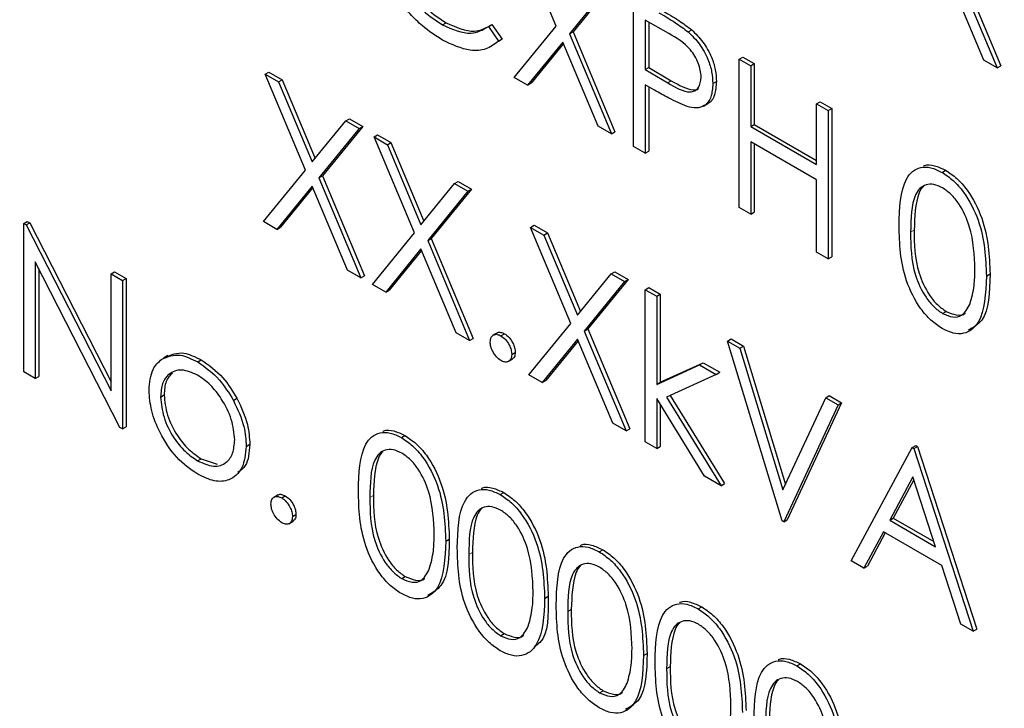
# Paper-space layout 'Blatt2' of a CAD drawing. Header units: millimetres. Extents: x 5 to 418, y 2 to 292.
# Tile 22 of 54: x 106.57 to 109.82, y 194.35 to 196.62. Entities that reach past the tile are written whole.
import ezdxf

# ---------------------------------------------------------------- set-up
doc = ezdxf.new("R2010")
doc.units = ezdxf.units.MM

psp = doc.layouts.new('Blatt2')

# ---------------------------------------------------------------- linework, layer by layer
at = {"color": 7, "linetype": 'Continuous', "lineweight": 25}
for p, q in [((108.3445, 196.6003), (108.2114, 196.9172)), ((109.6612, 196.7928), (109.7997, 196.463)), ((109.673, 196.7996), (109.8115, 196.4698)), ((108.5332, 196.745), (108.4002, 196.5818)), ((109.7557, 196.4884), (109.6392, 196.7659)), ((108.5214, 196.7382), (108.3884, 196.5749)), ((108.6003, 196.2028), (108.6003, 196.6927)), ((107.9694, 196.6046), (107.9812, 196.6115)), ((108.716, 196.5757), (108.6384, 196.6205)), ((108.6384, 196.6205), (108.6384, 196.4572)), ((108.6502, 196.6137), (108.6502, 196.464)), ((108.121, 196.5988), (108.1328, 196.6056)), ((108.121, 196.5988), (108.1543, 196.5504)), ((108.1328, 196.6056), (108.1661, 196.5572)), ((108.206, 196.4304), (108.3445, 196.6003)), ((108.3884, 196.5749), (108.4002, 196.5818)), ((108.4002, 196.5818), (108.5387, 196.252)), ((108.7801, 196.5815), (108.7919, 196.5883)), ((108.1661, 196.5572), (108.1541, 196.55)), ((108.1543, 196.5504), (108.1661, 196.5572)), ((108.3664, 196.548), (108.2499, 196.4051)), ((108.4829, 196.2705), (108.3664, 196.548)), ((108.3884, 196.5749), (108.5269, 196.2452)), ((108.3685, 196.543), (108.2617, 196.4119)), ((108.9484, 196.4917), (108.9602, 196.4985)), ((108.9484, 196.4917), (108.9865, 196.4697)), ((108.9484, 196.0018), (108.9484, 196.4917)), ((108.9602, 196.4985), (108.9983, 196.4766)), ((109.7997, 196.463), (109.7557, 196.4884)), ((108.6384, 196.4572), (108.6502, 196.464)), ((108.6384, 196.4572), (108.7127, 196.4132)), ((108.6502, 196.464), (108.7245, 196.42)), ((108.9865, 196.4697), (108.9983, 196.4766)), ((108.9865, 196.4697), (108.9865, 196.2688)), ((108.9983, 196.4766), (108.9983, 196.2756)), ((109.7997, 196.463), (109.8115, 196.4698)), ((107.3846, 196.4419), (107.3964, 196.4487)), ((107.3846, 196.4419), (107.4286, 196.4165)), ((107.5177, 196.125), (107.3846, 196.4419)), ((107.3964, 196.4487), (107.4404, 196.4233)), ((107.4286, 196.4165), (107.4404, 196.4233)), ((107.4286, 196.4165), (107.5397, 196.152)), ((107.4404, 196.4233), (107.5493, 196.1638)), ((108.2499, 196.4051), (108.206, 196.4304)), ((108.8614, 196.4106), (108.8732, 196.4174)), ((108.2499, 196.4051), (108.2617, 196.4119)), ((108.6687, 196.3894), (108.6384, 196.4069)), ((108.6384, 196.4069), (108.6384, 196.1808)), ((108.6502, 196.4001), (108.6502, 196.1876)), ((108.8303, 196.3364), (108.845, 196.3449)), ((109.2041, 196.3441), (109.2159, 196.351)), ((109.2041, 196.1432), (109.2041, 196.3441)), ((109.2041, 196.3441), (109.2421, 196.3222)), ((109.2159, 196.351), (109.2539, 196.329)), ((109.2421, 196.3222), (109.2539, 196.329)), ((109.2421, 196.3222), (109.2421, 195.8322)), ((109.2539, 196.329), (109.2539, 195.839)), ((107.5397, 196.152), (107.6507, 196.2882)), ((107.6507, 196.2882), (107.6625, 196.295)), ((107.6507, 196.2882), (107.6947, 196.2629)), ((107.6625, 196.295), (107.7065, 196.2697)), ((107.6947, 196.2629), (107.5617, 196.0996)), ((107.7065, 196.2697), (107.5735, 196.1064)), ((107.6947, 196.2629), (107.7065, 196.2697)), ((108.5269, 196.2452), (108.4829, 196.2705)), ((108.9865, 196.2688), (108.9983, 196.2756)), ((108.9865, 196.2688), (109.2041, 196.1432)), ((108.9983, 196.2756), (109.2041, 196.1568)), ((107.7436, 196.2346), (107.7554, 196.2414)), ((107.7436, 196.2346), (107.7876, 196.2092)), ((107.8767, 195.9177), (107.7436, 196.2346)), ((107.7554, 196.2414), (107.7994, 196.2161)), ((108.5269, 196.2452), (108.5387, 196.252)), ((107.7876, 196.2092), (107.7994, 196.2161)), ((107.7876, 196.2092), (107.8986, 195.9447)), ((107.7994, 196.2161), (107.9083, 195.9566)), ((108.6384, 196.1808), (108.6003, 196.2028)), ((109.2041, 196.0929), (108.9865, 196.2185)), ((108.9865, 196.2185), (108.9865, 195.9798)), ((108.9983, 196.2117), (108.9983, 195.9866)), ((108.6384, 196.1808), (108.6502, 196.1876)), ((107.3792, 195.9551), (107.5177, 196.125)), ((109.6179, 196.1178), (109.6297, 196.1246)), ((107.5617, 196.0996), (107.5735, 196.1064)), ((107.5617, 196.0996), (107.7001, 195.7698)), ((107.5735, 196.1064), (107.7119, 195.7766)), ((109.2041, 195.8542), (109.2041, 196.0929)), ((107.5397, 196.0727), (107.4231, 195.9297)), ((107.5418, 196.0676), (107.4349, 195.9365)), ((107.6562, 195.7952), (107.5397, 196.0727)), ((107.8986, 195.9447), (108.0097, 196.081)), ((108.0655, 196.0624), (107.9324, 195.8992)), ((108.0097, 196.081), (108.0215, 196.0878)), ((108.0097, 196.081), (108.0537, 196.0556)), ((108.0215, 196.0878), (108.0655, 196.0624)), ((108.0537, 196.0556), (108.0655, 196.0624)), ((108.0537, 196.0556), (107.9207, 195.8924)), ((108.9865, 195.9798), (108.9484, 196.0018)), ((108.9865, 195.9798), (108.9983, 195.9866)), ((106.5878, 195.9492), (106.5996, 195.956)), ((106.5878, 195.4593), (106.5878, 195.9492)), ((106.5878, 195.9492), (106.5958, 195.9446)), ((106.5958, 195.9446), (106.6076, 195.9514)), ((106.5958, 195.9446), (106.8761, 195.3972)), ((106.5996, 195.956), (106.6076, 195.9514)), ((106.6076, 195.9514), (106.8761, 195.427)), ((107.4231, 195.9297), (107.3792, 195.9551)), ((107.4231, 195.9297), (107.4349, 195.9365)), ((108.2604, 195.9363), (108.2721, 195.9431)), ((108.2604, 195.9363), (108.3043, 195.9109)), ((108.3935, 195.6194), (108.2604, 195.9363)), ((108.2721, 195.9431), (108.3161, 195.9177)), ((107.7382, 195.7478), (107.8767, 195.9177)), ((107.9207, 195.8924), (107.9324, 195.8992)), ((107.9324, 195.8992), (108.0709, 195.5694)), ((108.3043, 195.9109), (108.3161, 195.9177)), ((108.3043, 195.9109), (108.4154, 195.6464)), ((108.3161, 195.9177), (108.425, 195.6583)), ((107.8986, 195.8654), (107.7821, 195.7225)), ((108.0152, 195.5879), (107.8986, 195.8654)), ((107.9207, 195.8924), (108.0591, 195.5626)), ((107.9008, 195.8604), (107.7939, 195.7293)), ((109.2421, 195.8322), (109.2041, 195.8542)), ((109.2421, 195.8322), (109.2539, 195.839)), ((106.9055, 195.2759), (106.6259, 195.8221)), ((106.6259, 195.8221), (106.6259, 195.4373)), ((106.6376, 195.799), (106.6376, 195.4441)), ((106.8761, 195.7828), (106.8878, 195.7896)), ((106.8761, 195.7828), (106.9141, 195.7608)), ((106.8761, 195.3972), (106.8761, 195.7828)), ((106.8878, 195.7896), (106.9259, 195.7676)), ((106.9141, 195.7608), (106.9259, 195.7676)), ((106.9259, 195.7676), (106.9259, 195.2777)), ((107.7001, 195.7698), (107.6562, 195.7952)), ((107.7001, 195.7698), (107.7119, 195.7766)), ((108.4154, 195.6464), (108.5265, 195.7827)), ((108.5265, 195.7827), (108.5382, 195.7895)), ((108.5265, 195.7827), (108.5704, 195.7573)), ((108.5382, 195.7895), (108.5822, 195.7641)), ((109.7643, 195.7756), (109.7761, 195.7824)), ((106.9141, 195.7608), (106.9141, 195.2709)), ((107.7821, 195.7225), (107.7382, 195.7478)), ((108.5704, 195.7573), (108.4374, 195.5941)), ((108.5822, 195.7641), (108.4492, 195.6009)), ((108.5704, 195.7573), (108.5822, 195.7641)), ((108.6384, 195.7306), (108.6502, 195.7374)), ((108.6502, 195.7374), (108.6882, 195.7155)), ((107.7821, 195.7225), (107.7939, 195.7293)), ((108.6384, 195.7306), (108.6765, 195.7087)), ((108.6384, 195.2282), (108.6384, 195.7306)), ((108.6765, 195.7087), (108.6882, 195.7155)), ((108.6765, 195.7087), (108.6765, 195.4182)), ((108.6882, 195.7155), (108.6882, 195.425)), ((109.6192, 195.6523), (109.6309, 195.6591)), ((108.2549, 195.4495), (108.3935, 195.6194)), ((108.0591, 195.5626), (108.0152, 195.5879)), ((108.1507, 195.5885), (108.136, 195.58)), ((108.1625, 195.5783), (108.1742, 195.5851)), ((108.4374, 195.5941), (108.4492, 195.6009)), ((108.4374, 195.5941), (108.5758, 195.2643)), ((108.4492, 195.6009), (108.5876, 195.2711)), ((108.0591, 195.5626), (108.0709, 195.5694)), ((108.4154, 195.5671), (108.2989, 195.4242)), ((108.4175, 195.5621), (108.3106, 195.431)), ((108.5319, 195.2896), (108.4154, 195.5671)), ((108.9104, 195.5611), (108.9221, 195.5679)), ((108.9104, 195.5611), (108.9511, 195.5375)), ((109.0898, 194.9675), (108.9104, 195.5611)), ((108.9221, 195.5679), (108.9629, 195.5443)), ((108.9511, 195.5375), (108.9629, 195.5443)), ((108.9629, 195.5443), (109.101, 195.0878)), ((107.0638, 195.513), (107.0491, 195.5045)), ((108.1978, 195.517), (108.2096, 195.5238)), ((108.9511, 195.5375), (109.0926, 195.0698)), ((107.1618, 195.4922), (107.1736, 195.4991)), ((108.1858, 195.4932), (108.2005, 195.5017)), ((108.6765, 195.4182), (108.8175, 195.4828)), ((108.6882, 195.425), (108.8293, 195.4896)), ((108.8175, 195.4828), (108.8293, 195.4896)), ((108.8175, 195.4828), (108.8723, 195.4512)), ((108.8293, 195.4896), (108.8841, 195.458)), ((106.6259, 195.4373), (106.5878, 195.4593)), ((106.6259, 195.4373), (106.6376, 195.4441)), ((108.2989, 195.4242), (108.2549, 195.4495)), ((108.8723, 195.4512), (108.7086, 195.3761)), ((108.8723, 195.4512), (108.8841, 195.458)), ((108.2989, 195.4242), (108.3106, 195.431)), ((108.6765, 195.4182), (108.6882, 195.425)), ((107.0392, 195.3764), (107.051, 195.3832)), ((108.721, 195.3818), (108.9004, 195.0905)), ((109.234, 195.3742), (109.2458, 195.381)), ((109.2458, 195.381), (109.2866, 195.3575)), ((107.2796, 195.3653), (107.2914, 195.3721)), ((108.8339, 195.1153), (108.6765, 195.3712)), ((108.6765, 195.3712), (108.6765, 195.2062)), ((108.6882, 195.352), (108.6882, 195.213)), ((108.7086, 195.3761), (108.8886, 195.0837)), ((109.0926, 195.0698), (109.234, 195.3742)), ((109.2748, 195.3507), (109.0953, 194.9644)), ((109.2866, 195.3575), (109.1071, 194.9712)), ((109.234, 195.3742), (109.2748, 195.3507)), ((109.2748, 195.3507), (109.2866, 195.3575)), ((108.5758, 195.2643), (108.5319, 195.2896)), ((106.9141, 195.2709), (106.9055, 195.2759)), ((106.9141, 195.2709), (106.9259, 195.2777)), ((107.8338, 195.2425), (107.8456, 195.2493)), ((108.5758, 195.2643), (108.5876, 195.2711)), ((107.3221, 195.2134), (107.3339, 195.2202)), ((108.6765, 195.2062), (108.6384, 195.2282)), ((109.5196, 195.2094), (109.5313, 195.2162)), ((109.5313, 195.2162), (109.5368, 195.2131)), ((108.6765, 195.2062), (108.6882, 195.213)), ((109.3183, 194.8357), (109.5196, 195.2094)), ((109.5196, 195.2094), (109.525, 195.2063)), ((109.525, 195.2063), (109.5368, 195.2131)), ((109.525, 195.2063), (109.7208, 194.6033)), ((109.5368, 195.2131), (109.7326, 194.6101)), ((107.1616, 195.1657), (107.1734, 195.1725)), ((107.1734, 195.1725), (107.2256, 195.155)), ((108.8886, 195.0837), (108.8339, 195.1153)), ((108.8886, 195.0837), (108.9004, 195.0905)), ((109.5218, 195.1126), (109.445, 194.9698)), ((109.5249, 195.1032), (109.4568, 194.9766)), ((109.5966, 194.8822), (109.5218, 195.1126)), ((107.4273, 195.0535), (107.4126, 195.045)), ((108.1602, 195.0541), (108.1719, 195.0609)), ((107.439, 195.0433), (107.4508, 195.0501)), ((107.4744, 194.982), (107.4862, 194.9888)), ((107.4624, 194.9582), (107.4771, 194.9667)), ((109.0953, 194.9644), (109.0898, 194.9675)), ((109.0953, 194.9644), (109.1071, 194.9712)), ((109.445, 194.9698), (109.4568, 194.9766)), ((109.445, 194.9698), (109.5966, 194.8822)), ((109.4568, 194.9766), (109.5912, 194.899)), ((109.4244, 194.9314), (109.3599, 194.8117)), ((109.4306, 194.9279), (109.3716, 194.8185)), ((109.6167, 194.8204), (109.4244, 194.9314)), ((107.9802, 194.9002), (107.992, 194.907)), ((108.4865, 194.8657), (108.4983, 194.8725)), ((109.3599, 194.8117), (109.3183, 194.8357)), ((109.3599, 194.8117), (109.3716, 194.8185)), ((109.6794, 194.6272), (109.6167, 194.8204)), ((107.8351, 194.777), (107.8469, 194.7838)), ((108.3066, 194.7118), (108.3184, 194.7186)), ((108.8129, 194.6773), (108.8247, 194.6841)), ((109.7208, 194.6033), (109.6794, 194.6272)), ((109.7208, 194.6033), (109.7326, 194.6101)), ((108.1614, 194.5886), (108.1732, 194.5954)), ((108.6329, 194.5234), (108.6447, 194.5302)), ((109.1392, 194.4889), (109.151, 194.4957)), ((108.4878, 194.4002), (108.4996, 194.407))]:
    psp.add_line(p, q, dxfattribs=at)
at = {"color": 7, "linetype": 'Continuous', "lineweight": 18}
for p, q in [((108.7127, 196.4132), (108.7245, 196.42)), ((109.5141, 195.9202), (109.5259, 195.927)), ((107.73, 195.0449), (107.7418, 195.0517)), ((108.0564, 194.8565), (108.0682, 194.8633)), ((108.3827, 194.6681), (108.3945, 194.6749)), ((108.7091, 194.4797), (108.7209, 194.4865))]:
    psp.add_line(p, q, dxfattribs=at)
psp.add_open_spline([(97.5128, 211.261), (98.409, 210.6839), (100.2015, 209.5294), (102.9366, 207.8206), (105.7054, 206.1284), (108.5514, 204.4307), (111.4752, 202.7282), (114.4782, 201.0221), (117.5199, 199.3373), (121.129, 197.3831), (123.7632, 196.0146), (125.3522, 195.1891)], degree=3, knots=[0, 0, 0, 0, 0.102353, 0.204722, 0.307135, 0.409563, 0.516471, 0.623396, 0.730373, 0.837366, 1, 1, 1, 1], dxfattribs=at)
at = {"color": 7, "linetype": 'Continuous', "lineweight": 25}
for points, knots in [([(97.6575, 210.962), (98.3467, 210.5133), (100.2705, 209.261), (103.5853, 207.1955), (107.5979, 204.7636), (111.7708, 202.3257), (116.0169, 199.9285), (120.1702, 197.6661), (123.3401, 195.9912), (125.0765, 195.1063), (125.5004, 194.8903)], [0, 0, 0, 0, 0.079167, 0.220979, 0.371612, 0.522329, 0.673084, 0.823745, 0.956982, 1, 1, 1, 1]), ([(107.779, 196.9214), (107.7822, 196.8878), (107.7887, 196.8207), (107.8418, 196.7217), (107.9049, 196.6471), (107.9479, 196.6188), (107.9694, 196.6046)], [0, 0, 0, 0, 0.279434, 0.558921, 0.779283, 1, 1, 1, 1]), ([(107.7908, 196.9282), (107.794, 196.8946), (107.8005, 196.8275), (107.8536, 196.7285), (107.9167, 196.6539), (107.9597, 196.6256), (107.9812, 196.6115)], [0, 0, 0, 0, 0.279434, 0.558921, 0.779283, 1, 1, 1, 1]), ([(107.9697, 196.5543), (107.9474, 196.5686), (107.9106, 196.5922), (107.8622, 196.6402), (107.8247, 196.6876), (107.8047, 196.7232), (107.7947, 196.741)], [0, 0, 0, 0, 0.3398376, 0.5599275, 0.7799589, 1, 1, 1, 1]), ([(108.6835, 196.6447), (108.7017, 196.6343), (108.734, 196.6157), (108.7661, 196.5919), (108.7801, 196.5815)], [0, 0, 0, 0, 0.560314, 1, 1, 1, 1]), ([(108.6953, 196.6515), (108.7134, 196.6411), (108.7458, 196.6225), (108.7778, 196.5988), (108.7919, 196.5883)], [0, 0, 0, 0, 0.560314, 1, 1, 1, 1]), ([(107.9812, 196.6115), (108.014, 196.5971), (108.0727, 196.5715), (108.1144, 196.5952), (108.1328, 196.6056)], [0, 0, 0, 0, 0.558772, 1, 1, 1, 1]), ([(107.9694, 196.6046), (108.0022, 196.5903), (108.061, 196.5647), (108.1026, 196.5884), (108.121, 196.5988)], [0, 0, 0, 0, 0.558772, 1, 1, 1, 1]), ([(108.7801, 196.5815), (108.793, 196.5687), (108.8188, 196.5431), (108.8455, 196.4945), (108.8595, 196.4488), (108.8608, 196.4233), (108.8614, 196.4106)], [0, 0, 0, 0, 0.279705, 0.559381, 0.779509, 1, 1, 1, 1]), ([(108.7919, 196.5883), (108.8048, 196.5755), (108.8306, 196.5499), (108.8573, 196.5014), (108.8713, 196.4556), (108.8726, 196.4301), (108.8732, 196.4174)], [0, 0, 0, 0, 0.279705, 0.559381, 0.779509, 1, 1, 1, 1]), ([(108.1543, 196.5504), (108.1412, 196.5407), (108.115, 196.5212), (108.0521, 196.5159), (108.0009, 196.5397), (107.9697, 196.5543)], [0, 0, 0, 0, 0.2804103, 0.5607951, 1, 1, 1, 1]), ([(108.8233, 196.4323), (108.8214, 196.4475), (108.8185, 196.4703), (108.8029, 196.5014), (108.7729, 196.5436), (108.7413, 196.5614), (108.716, 196.5757)], [0, 0, 0, 0, 0.2489693, 0.3747291, 0.500383, 1, 1, 1, 1]), ([(108.7127, 196.4132), (108.7385, 196.3982), (108.7709, 196.3794), (108.8022, 196.3858), (108.8185, 196.3989), (108.8214, 196.419), (108.8233, 196.4323)], [0, 0, 0, 0, 0.499721, 0.62535, 0.751083, 1, 1, 1, 1]), ([(108.7245, 196.42), (108.7498, 196.4058), (108.7815, 196.3879), (108.8099, 196.3906), (108.8142, 196.3944), (108.8146, 196.3947)], [0, 0, 0, 0, 0.782951, 0.979784, 1, 1, 1, 1]), ([(108.8732, 196.4174), (108.872, 196.4022), (108.8696, 196.3718), (108.8558, 196.348), (108.844, 196.3447), (108.8434, 196.3446)], [0, 0, 0, 0, 0.486653, 0.971789, 1, 1, 1, 1]), ([(108.7767, 196.3351), (108.7567, 196.3438), (108.7208, 196.3593), (108.6846, 196.3802), (108.6687, 196.3894)], [0, 0, 0, 0, 0.5596942, 1, 1, 1, 1]), ([(108.8614, 196.4106), (108.8604, 196.395), (108.8584, 196.3639), (108.8371, 196.3368), (108.8082, 196.3282), (108.7872, 196.3328), (108.7767, 196.3351)], [0, 0, 0, 0, 0.280099, 0.559324, 0.779458, 1, 1, 1, 1]), ([(109.476, 195.942), (109.4777, 195.9995), (109.4797, 196.0716), (109.5193, 196.1223), (109.5468, 196.1357), (109.5807, 196.1358), (109.6055, 196.1238), (109.6179, 196.1178)], [0, 0, 0, 0, 0.498702, 0.624177, 0.749467, 0.874745, 1, 1, 1, 1]), ([(109.5563, 196.1387), (109.5574, 196.1392), (109.5675, 196.1444), (109.5929, 196.1419), (109.6174, 196.1304), (109.6297, 196.1246)], [0, 0, 0, 0, 0.057969, 0.529028, 1, 1, 1, 1]), ([(109.6297, 196.1246), (109.6422, 196.1163), (109.6671, 196.0995), (109.7127, 196.0477), (109.77, 195.9328), (109.7737, 195.8426), (109.7761, 195.7824)], [0, 0, 0, 0, 0.1256001, 0.2511969, 0.5005813, 1, 1, 1, 1]), ([(109.6179, 196.1178), (109.6304, 196.1095), (109.6553, 196.0927), (109.7009, 196.0409), (109.7582, 195.926), (109.7619, 195.8358), (109.7643, 195.7756)], [0, 0, 0, 0, 0.1256001, 0.2511969, 0.5005813, 1, 1, 1, 1]), ([(109.6192, 196.0668), (109.6094, 196.0713), (109.59, 196.0803), (109.5642, 196.078), (109.5436, 196.0658), (109.5155, 196.0223), (109.5147, 195.9656), (109.5141, 195.9202)], [0, 0, 0, 0, 0.125139, 0.250418, 0.375519, 0.500847, 1, 1, 1, 1]), ([(109.5569, 196.0713), (109.5568, 196.0712), (109.5498, 196.0671), (109.5291, 196.0262), (109.5273, 195.9711), (109.5259, 195.927)], [0, 0, 0, 0, 0.004517, 0.204302, 1, 1, 1, 1]), ([(109.7262, 195.7977), (109.7247, 195.8441), (109.7223, 195.9136), (109.6826, 196.0039), (109.6483, 196.0465), (109.6289, 196.0601), (109.6192, 196.0668)], [0, 0, 0, 0, 0.500072, 0.749021, 0.874598, 1, 1, 1, 1]), ([(109.6179, 195.6028), (109.6055, 195.6111), (109.5807, 195.6277), (109.5357, 195.6794), (109.48, 195.7939), (109.4776, 195.8827), (109.476, 195.942)], [0, 0, 0, 0, 0.125551, 0.25109, 0.50025, 1, 1, 1, 1]), ([(109.5141, 195.9202), (109.5144, 195.8742), (109.5149, 195.8054), (109.5556, 195.715), (109.59, 195.6727), (109.6095, 195.6591), (109.6192, 195.6523)], [0, 0, 0, 0, 0.500291, 0.749086, 0.874606, 1, 1, 1, 1]), ([(109.5259, 195.927), (109.5262, 195.881), (109.5267, 195.8122), (109.5674, 195.7218), (109.6018, 195.6795), (109.6212, 195.6659), (109.6309, 195.6591)], [0, 0, 0, 0, 0.500291, 0.749086, 0.874606, 1, 1, 1, 1]), ([(109.7643, 195.7756), (109.7619, 195.7181), (109.7584, 195.632), (109.7007, 195.5841), (109.6553, 195.5847), (109.6304, 195.5967), (109.6179, 195.6028)], [0, 0, 0, 0, 0.499407, 0.748743, 0.874372, 1, 1, 1, 1]), ([(109.7761, 195.7824), (109.7749, 195.7226), (109.7731, 195.6356), (109.7208, 195.6059), (109.7044, 195.5966)], [0, 0, 0, 0, 0.68684, 1, 1, 1, 1]), ([(109.7102, 195.6838), (109.7156, 195.7033), (109.7252, 195.7381), (109.7259, 195.7795), (109.7262, 195.7977)], [0, 0, 0, 0, 0.5595988, 1, 1, 1, 1]), ([(109.6192, 195.6523), (109.6307, 195.6473), (109.6539, 195.6373), (109.6897, 195.6445), (109.7024, 195.669), (109.7102, 195.6838)], [0, 0, 0, 0, 0.280257, 0.560781, 1, 1, 1, 1]), ([(109.6309, 195.6591), (109.6423, 195.6545), (109.6649, 195.6453), (109.6881, 195.6453), (109.6942, 195.6536), (109.6944, 195.6538)], [0, 0, 0, 0, 0.492383, 0.985234, 1, 1, 1, 1]), ([(108.1271, 195.5579), (108.1277, 195.5635), (108.129, 195.5749), (108.1386, 195.5826), (108.1502, 195.5841), (108.1584, 195.5802), (108.1625, 195.5783)], [0, 0, 0, 0, 0.279576, 0.559284, 0.779552, 1, 1, 1, 1]), ([(108.1497, 195.587), (108.1503, 195.5877), (108.1533, 195.5907), (108.1621, 195.5906), (108.1702, 195.5869), (108.1742, 195.5851)], [0, 0, 0, 0, 0.1165381, 0.5580897, 1, 1, 1, 1]), ([(108.1625, 195.5783), (108.1677, 195.5746), (108.1781, 195.5672), (108.1896, 195.5493), (108.1968, 195.5319), (108.1975, 195.522), (108.1978, 195.517)], [0, 0, 0, 0, 0.2796016, 0.559212, 0.7794752, 1, 1, 1, 1]), ([(108.1742, 195.5851), (108.1795, 195.5814), (108.1899, 195.574), (108.2014, 195.5561), (108.2086, 195.5387), (108.2093, 195.5288), (108.2096, 195.5238)], [0, 0, 0, 0, 0.2796016, 0.559212, 0.7794752, 1, 1, 1, 1]), ([(108.1625, 195.4966), (108.1572, 195.5004), (108.1468, 195.5079), (108.1353, 195.5256), (108.1282, 195.543), (108.1275, 195.5529), (108.1271, 195.5579)], [0, 0, 0, 0, 0.279581, 0.559143, 0.779575, 1, 1, 1, 1]), ([(107.0437, 195.5012), (107.0628, 195.5093), (107.0971, 195.5238), (107.142, 195.5019), (107.1618, 195.4922)], [0, 0, 0, 0, 0.55888, 1, 1, 1, 1]), ([(107.0554, 195.508), (107.0746, 195.5161), (107.1089, 195.5306), (107.1538, 195.5087), (107.1736, 195.4991)], [0, 0, 0, 0, 0.55888, 1, 1, 1, 1]), ([(108.1978, 195.517), (108.1972, 195.5114), (108.196, 195.5), (108.1863, 195.4924), (108.1747, 195.4908), (108.1665, 195.4947), (108.1625, 195.4966)], [0, 0, 0, 0, 0.2794691, 0.5593578, 0.7796739, 1, 1, 1, 1]), ([(108.2096, 195.5238), (108.2091, 195.518), (108.2082, 195.5075), (108.2016, 195.5033), (108.1987, 195.5015)], [0, 0, 0, 0, 0.5544413, 1, 1, 1, 1]), ([(107.0012, 195.3987), (107.0034, 195.4238), (107.0074, 195.4686), (107.0326, 195.4912), (107.0437, 195.5012)], [0, 0, 0, 0, 0.559285, 1, 1, 1, 1]), ([(107.1618, 195.4922), (107.187, 195.4747), (107.232, 195.4433), (107.265, 195.3891), (107.2796, 195.3653)], [0, 0, 0, 0, 0.559182, 1, 1, 1, 1]), ([(107.1736, 195.4991), (107.1987, 195.4815), (107.2437, 195.4501), (107.2768, 195.3959), (107.2914, 195.3721)], [0, 0, 0, 0, 0.559182, 1, 1, 1, 1]), ([(107.1616, 195.4484), (107.1435, 195.4563), (107.1073, 195.4721), (107.0676, 195.4559), (107.0429, 195.4237), (107.0405, 195.3922), (107.0392, 195.3764)], [0, 0, 0, 0, 0.2794842, 0.5592561, 0.7795472, 1, 1, 1, 1]), ([(107.0781, 195.4565), (107.0702, 195.4479), (107.0542, 195.4305), (107.0521, 195.3992), (107.051, 195.3832)], [0, 0, 0, 0, 0.489282, 1, 1, 1, 1]), ([(107.284, 195.2351), (107.2819, 195.2573), (107.2777, 195.3016), (107.2442, 195.367), (107.2043, 195.4192), (107.1759, 195.4387), (107.1616, 195.4484)], [0, 0, 0, 0, 0.279586, 0.559398, 0.779653, 1, 1, 1, 1]), ([(107.1618, 195.1217), (107.138, 195.1382), (107.0905, 195.1711), (107.0383, 195.2521), (107.0063, 195.3314), (107.0029, 195.3763), (107.0012, 195.3987)], [0, 0, 0, 0, 0.279776, 0.559179, 0.779592, 1, 1, 1, 1]), ([(107.051, 195.3832), (107.0533, 195.3612), (107.0578, 195.3172), (107.0902, 195.2516), (107.1311, 195.2013), (107.1593, 195.1821), (107.1734, 195.1725)], [0, 0, 0, 0, 0.279618, 0.559167, 0.779512, 1, 1, 1, 1]), ([(107.0392, 195.3764), (107.0415, 195.3544), (107.046, 195.3104), (107.0784, 195.2448), (107.1193, 195.1945), (107.1475, 195.1753), (107.1616, 195.1657)], [0, 0, 0, 0, 0.279618, 0.559167, 0.779512, 1, 1, 1, 1]), ([(107.2796, 195.3653), (107.2933, 195.336), (107.3178, 195.2837), (107.3208, 195.2349), (107.3221, 195.2134)], [0, 0, 0, 0, 0.559216, 1, 1, 1, 1]), ([(107.2914, 195.3721), (107.3051, 195.3428), (107.3296, 195.2905), (107.3326, 195.2418), (107.3339, 195.2202)], [0, 0, 0, 0, 0.559216, 1, 1, 1, 1]), ([(107.692, 195.0667), (107.6936, 195.1242), (107.6957, 195.1962), (107.7352, 195.247), (107.7627, 195.2603), (107.7966, 195.2605), (107.8214, 195.2485), (107.8338, 195.2425)], [0, 0, 0, 0, 0.498702, 0.624177, 0.749467, 0.874745, 1, 1, 1, 1]), ([(107.7722, 195.2633), (107.7733, 195.2639), (107.7834, 195.2691), (107.8088, 195.2665), (107.8333, 195.255), (107.8456, 195.2493)], [0, 0, 0, 0, 0.057969, 0.529028, 1, 1, 1, 1]), ([(107.8456, 195.2493), (107.8581, 195.2409), (107.883, 195.2242), (107.9286, 195.1724), (107.9859, 195.0575), (107.9896, 194.9672), (107.992, 194.907)], [0, 0, 0, 0, 0.1256, 0.251197, 0.500581, 1, 1, 1, 1]), ([(107.1616, 195.1657), (107.1796, 195.1577), (107.2155, 195.1417), (107.2562, 195.1556), (107.2799, 195.1887), (107.2826, 195.2196), (107.284, 195.2351)], [0, 0, 0, 0, 0.279745, 0.559113, 0.779606, 1, 1, 1, 1]), ([(107.3339, 195.2202), (107.3318, 195.1935), (107.3287, 195.1516), (107.3038, 195.1339), (107.2948, 195.1276)], [0, 0, 0, 0, 0.638982, 1, 1, 1, 1]), ([(107.8338, 195.2425), (107.8463, 195.2341), (107.8713, 195.2174), (107.9168, 195.1656), (107.9741, 195.0507), (107.9778, 194.9604), (107.9802, 194.9002)], [0, 0, 0, 0, 0.1256, 0.251197, 0.500581, 1, 1, 1, 1]), ([(107.3221, 195.2134), (107.3192, 195.1879), (107.3133, 195.1368), (107.2706, 195.1003), (107.2176, 195.0944), (107.1804, 195.1126), (107.1618, 195.1217)], [0, 0, 0, 0, 0.279521, 0.559381, 0.779507, 1, 1, 1, 1]), ([(107.8351, 195.1915), (107.8253, 195.196), (107.8059, 195.205), (107.7801, 195.2027), (107.7595, 195.1905), (107.7314, 195.147), (107.7307, 195.0902), (107.73, 195.0449)], [0, 0, 0, 0, 0.125139, 0.250418, 0.375519, 0.500847, 1, 1, 1, 1]), ([(107.7728, 195.1959), (107.7727, 195.1959), (107.7657, 195.1917), (107.7451, 195.1509), (107.7433, 195.0957), (107.7418, 195.0517)], [0, 0, 0, 0, 0.004517, 0.204302, 1, 1, 1, 1]), ([(107.9422, 194.9224), (107.9406, 194.9688), (107.9382, 195.0383), (107.8985, 195.1286), (107.8642, 195.1711), (107.8448, 195.1847), (107.8351, 195.1915)], [0, 0, 0, 0, 0.500072, 0.749021, 0.874598, 1, 1, 1, 1]), ([(107.4263, 195.052), (107.4269, 195.0527), (107.4299, 195.0557), (107.4387, 195.0556), (107.4468, 195.0519), (107.4508, 195.0501)], [0, 0, 0, 0, 0.116538, 0.55809, 1, 1, 1, 1]), ([(107.8338, 194.7274), (107.8214, 194.7358), (107.7967, 194.7524), (107.7516, 194.804), (107.6959, 194.9185), (107.6935, 195.0074), (107.692, 195.0667)], [0, 0, 0, 0, 0.125551, 0.25109, 0.50025, 1, 1, 1, 1]), ([(108.0183, 194.8783), (108.02, 194.9358), (108.022, 195.0078), (108.0615, 195.0586), (108.0891, 195.0719), (108.123, 195.0721), (108.1478, 195.0601), (108.1602, 195.0541)], [0, 0, 0, 0, 0.498702, 0.6241765, 0.7494675, 0.8747453, 1, 1, 1, 1]), ([(108.0986, 195.0749), (108.0997, 195.0755), (108.1098, 195.0807), (108.1351, 195.0781), (108.1597, 195.0666), (108.1719, 195.0609)], [0, 0, 0, 0, 0.057969, 0.529028, 1, 1, 1, 1]), ([(108.1602, 195.0541), (108.1726, 195.0457), (108.1976, 195.029), (108.2431, 194.9772), (108.3005, 194.8623), (108.3041, 194.772), (108.3066, 194.7118)], [0, 0, 0, 0, 0.1256, 0.251197, 0.500581, 1, 1, 1, 1]), ([(108.1719, 195.0609), (108.1844, 195.0525), (108.2094, 195.0358), (108.2549, 194.984), (108.3123, 194.8691), (108.3159, 194.7788), (108.3184, 194.7186)], [0, 0, 0, 0, 0.1256, 0.251197, 0.500581, 1, 1, 1, 1]), ([(107.4037, 195.0229), (107.4043, 195.0285), (107.4055, 195.0398), (107.4151, 195.0476), (107.4267, 195.0491), (107.4349, 195.0452), (107.439, 195.0433)], [0, 0, 0, 0, 0.279576, 0.559284, 0.779552, 1, 1, 1, 1]), ([(107.439, 194.9616), (107.4338, 194.9654), (107.4234, 194.9729), (107.4119, 194.9906), (107.4048, 195.008), (107.4041, 195.0179), (107.4037, 195.0229)], [0, 0, 0, 0, 0.279581, 0.559143, 0.779575, 1, 1, 1, 1]), ([(107.439, 195.0433), (107.4443, 195.0396), (107.4547, 195.0322), (107.4661, 195.0143), (107.4734, 194.9968), (107.4741, 194.987), (107.4744, 194.982)], [0, 0, 0, 0, 0.279602, 0.559212, 0.779475, 1, 1, 1, 1]), ([(107.4508, 195.0501), (107.456, 195.0464), (107.4665, 195.039), (107.4779, 195.0211), (107.4852, 195.0036), (107.4858, 194.9938), (107.4862, 194.9888)], [0, 0, 0, 0, 0.279602, 0.559212, 0.779475, 1, 1, 1, 1]), ([(107.73, 195.0449), (107.7303, 194.9989), (107.7308, 194.9301), (107.7715, 194.8397), (107.806, 194.7974), (107.8254, 194.7838), (107.8351, 194.777)], [0, 0, 0, 0, 0.500291, 0.749086, 0.874606, 1, 1, 1, 1]), ([(107.7418, 195.0517), (107.7421, 195.0057), (107.7426, 194.9369), (107.7833, 194.8465), (107.8177, 194.8042), (107.8372, 194.7906), (107.8469, 194.7838)], [0, 0, 0, 0, 0.500291, 0.749086, 0.874606, 1, 1, 1, 1]), ([(107.4862, 194.9888), (107.4857, 194.983), (107.4847, 194.9725), (107.4782, 194.9683), (107.4752, 194.9665)], [0, 0, 0, 0, 0.554441, 1, 1, 1, 1]), ([(108.1614, 195.0031), (108.1517, 195.0076), (108.1322, 195.0166), (108.1064, 195.0143), (108.0859, 195.002), (108.0578, 194.9586), (108.057, 194.9018), (108.0564, 194.8565)], [0, 0, 0, 0, 0.125139, 0.250418, 0.375519, 0.500847, 1, 1, 1, 1]), ([(108.0992, 195.0075), (108.099, 195.0075), (108.0921, 195.0033), (108.0714, 194.9625), (108.0696, 194.9073), (108.0682, 194.8633)], [0, 0, 0, 0, 0.004517, 0.204302, 1, 1, 1, 1]), ([(108.2685, 194.734), (108.2669, 194.7804), (108.2646, 194.8499), (108.2249, 194.9402), (108.1906, 194.9827), (108.1711, 194.9963), (108.1614, 195.0031)], [0, 0, 0, 0, 0.500072, 0.749021, 0.874598, 1, 1, 1, 1]), ([(107.4744, 194.982), (107.4738, 194.9764), (107.4725, 194.965), (107.4629, 194.9574), (107.4513, 194.9558), (107.4431, 194.9597), (107.439, 194.9616)], [0, 0, 0, 0, 0.279469, 0.559358, 0.779674, 1, 1, 1, 1]), ([(107.9261, 194.8085), (107.9315, 194.828), (107.9412, 194.8628), (107.9419, 194.9042), (107.9422, 194.9224)], [0, 0, 0, 0, 0.559599, 1, 1, 1, 1]), ([(107.9802, 194.9002), (107.9779, 194.8428), (107.9743, 194.7567), (107.9166, 194.7088), (107.8712, 194.7093), (107.8463, 194.7214), (107.8338, 194.7274)], [0, 0, 0, 0, 0.499407, 0.748743, 0.874372, 1, 1, 1, 1]), ([(107.992, 194.907), (107.9908, 194.8473), (107.989, 194.7603), (107.9367, 194.7306), (107.9204, 194.7213)], [0, 0, 0, 0, 0.6868398, 1, 1, 1, 1]), ([(108.4249, 194.8865), (108.426, 194.8871), (108.4361, 194.8922), (108.4615, 194.8897), (108.486, 194.8782), (108.4983, 194.8725)], [0, 0, 0, 0, 0.057969, 0.529028, 1, 1, 1, 1]), ([(108.1602, 194.539), (108.1478, 194.5474), (108.123, 194.564), (108.078, 194.6156), (108.0222, 194.7301), (108.0199, 194.819), (108.0183, 194.8783)], [0, 0, 0, 0, 0.125551, 0.25109, 0.50025, 1, 1, 1, 1]), ([(108.0682, 194.8633), (108.0685, 194.8173), (108.0689, 194.7485), (108.1097, 194.6581), (108.1441, 194.6158), (108.1635, 194.6022), (108.1732, 194.5954)], [0, 0, 0, 0, 0.500291, 0.749086, 0.874606, 1, 1, 1, 1]), ([(108.3447, 194.6899), (108.3463, 194.7474), (108.3484, 194.8194), (108.3879, 194.8702), (108.4154, 194.8835), (108.4493, 194.8837), (108.4741, 194.8717), (108.4865, 194.8657)], [0, 0, 0, 0, 0.498702, 0.624177, 0.749467, 0.874745, 1, 1, 1, 1]), ([(108.4865, 194.8657), (108.499, 194.8573), (108.524, 194.8406), (108.5695, 194.7887), (108.6268, 194.6739), (108.6305, 194.5836), (108.6329, 194.5234)], [0, 0, 0, 0, 0.1256, 0.251197, 0.500581, 1, 1, 1, 1]), ([(108.4983, 194.8725), (108.5108, 194.8641), (108.5358, 194.8474), (108.5813, 194.7956), (108.6386, 194.6807), (108.6423, 194.5904), (108.6447, 194.5302)], [0, 0, 0, 0, 0.1256, 0.251197, 0.500581, 1, 1, 1, 1]), ([(108.0564, 194.8565), (108.0567, 194.8105), (108.0572, 194.7416), (108.0979, 194.6513), (108.1323, 194.609), (108.1517, 194.5954), (108.1614, 194.5886)], [0, 0, 0, 0, 0.500291, 0.749086, 0.874606, 1, 1, 1, 1]), ([(108.4878, 194.8147), (108.4781, 194.8192), (108.4586, 194.8282), (108.4328, 194.8259), (108.4122, 194.8136), (108.3841, 194.7702), (108.3834, 194.7134), (108.3827, 194.6681)], [0, 0, 0, 0, 0.125139, 0.250418, 0.375519, 0.500847, 1, 1, 1, 1]), ([(107.8351, 194.777), (107.8467, 194.7719), (107.8698, 194.7619), (107.9057, 194.7692), (107.9184, 194.7936), (107.9261, 194.8085)], [0, 0, 0, 0, 0.280257, 0.560781, 1, 1, 1, 1]), ([(108.4256, 194.8191), (108.4254, 194.819), (108.4184, 194.8149), (108.3978, 194.7741), (108.396, 194.7189), (108.3945, 194.6749)], [0, 0, 0, 0, 0.0045166, 0.204302, 1, 1, 1, 1]), ([(108.5949, 194.5456), (108.5933, 194.592), (108.5909, 194.6615), (108.5512, 194.7518), (108.5169, 194.7943), (108.4975, 194.8079), (108.4878, 194.8147)], [0, 0, 0, 0, 0.500072, 0.749021, 0.874598, 1, 1, 1, 1]), ([(107.8469, 194.7838), (107.8582, 194.7792), (107.8808, 194.77), (107.904, 194.7699), (107.9101, 194.7782), (107.9103, 194.7785)], [0, 0, 0, 0, 0.492383, 0.985234, 1, 1, 1, 1]), ([(108.2525, 194.6201), (108.2579, 194.6396), (108.2675, 194.6744), (108.2682, 194.7158), (108.2685, 194.734)], [0, 0, 0, 0, 0.559599, 1, 1, 1, 1]), ([(108.3066, 194.7118), (108.3042, 194.6544), (108.3007, 194.5683), (108.243, 194.5204), (108.1976, 194.5209), (108.1726, 194.533), (108.1602, 194.539)], [0, 0, 0, 0, 0.499407, 0.748743, 0.874372, 1, 1, 1, 1]), ([(108.3184, 194.7186), (108.3189, 194.6569), (108.3195, 194.5832), (108.2788, 194.5565), (108.2722, 194.5522)], [0, 0, 0, 0, 0.83825, 1, 1, 1, 1]), ([(108.671, 194.5015), (108.6727, 194.559), (108.6747, 194.631), (108.7143, 194.6818), (108.7418, 194.6951), (108.7757, 194.6953), (108.8005, 194.6833), (108.8129, 194.6773)], [0, 0, 0, 0, 0.498702, 0.624177, 0.749467, 0.874745, 1, 1, 1, 1]), ([(108.7513, 194.6981), (108.7524, 194.6987), (108.7625, 194.7038), (108.7878, 194.7013), (108.8124, 194.6898), (108.8247, 194.6841)], [0, 0, 0, 0, 0.0579693, 0.5290281, 1, 1, 1, 1]), ([(108.4865, 194.3506), (108.4741, 194.3589), (108.4494, 194.3756), (108.4043, 194.4272), (108.3486, 194.5417), (108.3462, 194.6306), (108.3447, 194.6899)], [0, 0, 0, 0, 0.125551, 0.25109, 0.50025, 1, 1, 1, 1]), ([(108.3827, 194.6681), (108.3831, 194.6221), (108.3835, 194.5532), (108.4243, 194.4628), (108.4587, 194.4206), (108.4781, 194.407), (108.4878, 194.4002)], [0, 0, 0, 0, 0.500291, 0.749086, 0.874606, 1, 1, 1, 1]), ([(108.3945, 194.6749), (108.3948, 194.6289), (108.3953, 194.5601), (108.436, 194.4697), (108.4705, 194.4274), (108.4899, 194.4138), (108.4996, 194.407)], [0, 0, 0, 0, 0.500291, 0.749086, 0.874606, 1, 1, 1, 1]), ([(108.8129, 194.6773), (108.8254, 194.6689), (108.8503, 194.6522), (108.8959, 194.6003), (108.9532, 194.4855), (108.9569, 194.3952), (108.9593, 194.335)], [0, 0, 0, 0, 0.1256, 0.251197, 0.500581, 1, 1, 1, 1]), ([(108.8247, 194.6841), (108.8371, 194.6757), (108.8621, 194.659), (108.9076, 194.6072), (108.965, 194.4923), (108.9686, 194.402), (108.9711, 194.3418)], [0, 0, 0, 0, 0.1256, 0.251197, 0.500581, 1, 1, 1, 1]), ([(108.8141, 194.6263), (108.8044, 194.6308), (108.785, 194.6398), (108.7592, 194.6375), (108.7386, 194.6252), (108.7105, 194.5818), (108.7097, 194.525), (108.7091, 194.4797)], [0, 0, 0, 0, 0.125139, 0.250418, 0.375519, 0.500847, 1, 1, 1, 1]), ([(108.7519, 194.6307), (108.7518, 194.6306), (108.7448, 194.6265), (108.7241, 194.5857), (108.7223, 194.5305), (108.7209, 194.4865)], [0, 0, 0, 0, 0.004517, 0.204302, 1, 1, 1, 1]), ([(108.1614, 194.5886), (108.173, 194.5835), (108.1962, 194.5735), (108.232, 194.5808), (108.2447, 194.6052), (108.2525, 194.6201)], [0, 0, 0, 0, 0.280257, 0.560781, 1, 1, 1, 1]), ([(108.9212, 194.3572), (108.9197, 194.4036), (108.9173, 194.4731), (108.8776, 194.5634), (108.8433, 194.6059), (108.8239, 194.6195), (108.8141, 194.6263)], [0, 0, 0, 0, 0.500072, 0.749021, 0.874598, 1, 1, 1, 1]), ([(108.1732, 194.5954), (108.1845, 194.5908), (108.2071, 194.5816), (108.2304, 194.5815), (108.2365, 194.5898), (108.2367, 194.5901)], [0, 0, 0, 0, 0.492383, 0.985234, 1, 1, 1, 1]), ([(108.5788, 194.4317), (108.5842, 194.4512), (108.5939, 194.486), (108.5946, 194.5274), (108.5949, 194.5456)], [0, 0, 0, 0, 0.559599, 1, 1, 1, 1]), ([(108.6329, 194.5234), (108.6306, 194.466), (108.627, 194.3799), (108.5693, 194.332), (108.5239, 194.3325), (108.499, 194.3446), (108.4865, 194.3506)], [0, 0, 0, 0, 0.499407, 0.748743, 0.874372, 1, 1, 1, 1]), ([(108.6447, 194.5302), (108.6435, 194.4705), (108.6417, 194.3835), (108.5894, 194.3538), (108.5731, 194.3445)], [0, 0, 0, 0, 0.68684, 1, 1, 1, 1]), ([(108.8129, 194.1622), (108.8005, 194.1705), (108.7757, 194.1872), (108.7307, 194.2388), (108.6749, 194.3533), (108.6726, 194.4422), (108.671, 194.5015)], [0, 0, 0, 0, 0.125551, 0.25109, 0.50025, 1, 1, 1, 1]), ([(108.9974, 194.313), (108.999, 194.3706), (109.0011, 194.4426), (109.0406, 194.4934), (109.0682, 194.5067), (109.102, 194.5069), (109.1268, 194.4949), (109.1392, 194.4889)], [0, 0, 0, 0, 0.498702, 0.624177, 0.749467, 0.874745, 1, 1, 1, 1]), ([(109.0776, 194.5097), (109.0787, 194.5103), (109.0888, 194.5154), (109.1142, 194.5129), (109.1387, 194.5014), (109.151, 194.4957)], [0, 0, 0, 0, 0.057969, 0.529028, 1, 1, 1, 1]), ([(108.7091, 194.4797), (108.7094, 194.4337), (108.7099, 194.3648), (108.7506, 194.2744), (108.785, 194.2322), (108.8044, 194.2186), (108.8141, 194.2117)], [0, 0, 0, 0, 0.500291, 0.749086, 0.874606, 1, 1, 1, 1]), ([(108.7209, 194.4865), (108.7212, 194.4405), (108.7217, 194.3716), (108.7624, 194.2813), (108.7968, 194.239), (108.8162, 194.2254), (108.8259, 194.2186)], [0, 0, 0, 0, 0.500291, 0.749086, 0.874606, 1, 1, 1, 1]), ([(109.1392, 194.4889), (109.1517, 194.4805), (109.1767, 194.4638), (109.2222, 194.4119), (109.2796, 194.2971), (109.2832, 194.2068), (109.2857, 194.1466)], [0, 0, 0, 0, 0.1256, 0.251197, 0.500581, 1, 1, 1, 1]), ([(109.151, 194.4957), (109.1635, 194.4873), (109.1885, 194.4706), (109.234, 194.4187), (109.2913, 194.3039), (109.295, 194.2136), (109.2974, 194.1534)], [0, 0, 0, 0, 0.1256, 0.251197, 0.500581, 1, 1, 1, 1]), ([(109.1405, 194.4379), (109.1308, 194.4424), (109.1113, 194.4514), (109.0855, 194.449), (109.0649, 194.4368), (109.0369, 194.3934), (109.0361, 194.3366), (109.0355, 194.2913)], [0, 0, 0, 0, 0.125139, 0.250418, 0.375519, 0.500847, 1, 1, 1, 1]), ([(109.0783, 194.4423), (109.0781, 194.4422), (109.0711, 194.4381), (109.0505, 194.3973), (109.0487, 194.3421), (109.0472, 194.2981)], [0, 0, 0, 0, 0.004517, 0.204302, 1, 1, 1, 1]), ([(109.2476, 194.1688), (109.246, 194.2152), (109.2437, 194.2847), (109.204, 194.375), (109.1696, 194.4175), (109.1502, 194.4311), (109.1405, 194.4379)], [0, 0, 0, 0, 0.500072, 0.749021, 0.874598, 1, 1, 1, 1]), ([(108.4878, 194.4002), (108.4994, 194.3951), (108.5226, 194.3851), (108.5584, 194.3924), (108.5711, 194.4168), (108.5788, 194.4317)], [0, 0, 0, 0, 0.280257, 0.560781, 1, 1, 1, 1]), ([(108.4996, 194.407), (108.5109, 194.4024), (108.5335, 194.3932), (108.5567, 194.3931), (108.5629, 194.4014), (108.563, 194.4017)], [0, 0, 0, 0, 0.492383, 0.985234, 1, 1, 1, 1]), ([(108.9052, 194.2433), (108.9106, 194.2628), (108.9202, 194.2976), (108.9209, 194.339), (108.9212, 194.3572)], [0, 0, 0, 0, 0.559599, 1, 1, 1, 1])]:
    psp.add_open_spline(points, degree=3, knots=knots, dxfattribs=at)

doc.saveas('drawing.dxf')
